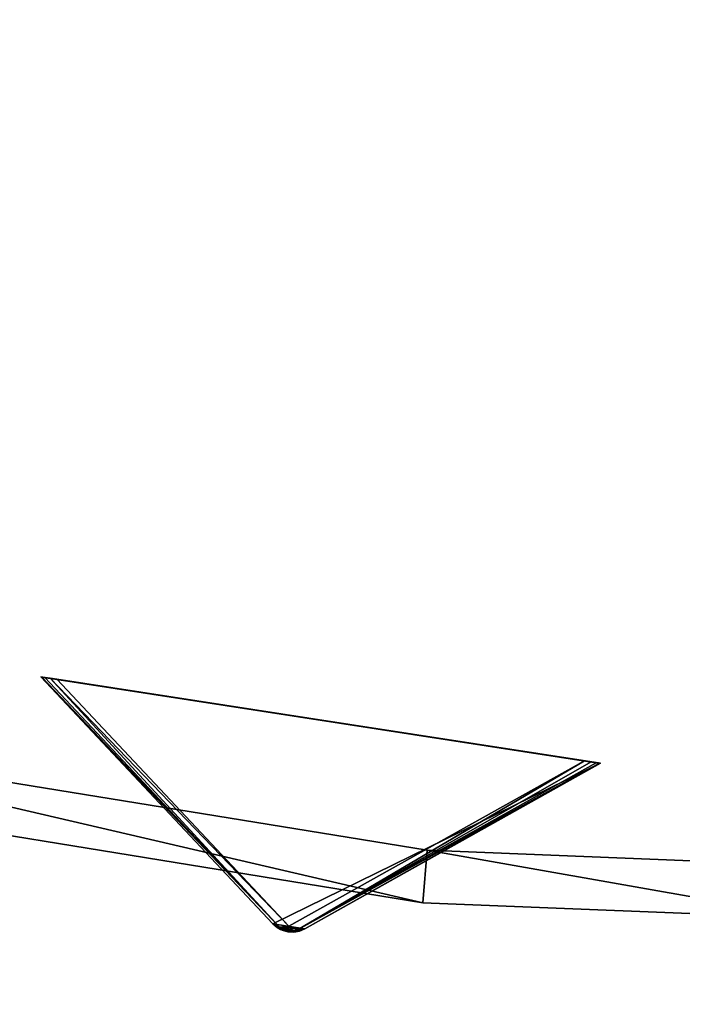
# Model space of a CAD drawing. Extents: x 1035 to 1594, y -280 to 280.
# Tile 49 of 256: x 1284 to 1310, y -188 to -151. Entities that reach past the tile are written whole.
import ezdxf

# ---------------------------------------------------------------- set-up
doc = ezdxf.new("R2010")
doc.units = 0
doc.header["$LTSCALE"] = 25.4
doc.layers.get('0').update_dxf_attribs({"color": 13, "linetype": 'CONTINUOUS'})

# ---------------------------------------------------------------- blocks, each defined once
blk = doc.blocks.new('GRUPUJ_2')
at = {"color": 254}
mesh = blk.add_polyface(dxfattribs=at)
corners = [(156.74, 10.556, 150), (165.547, 1.184, 10.75), (165.547, 1.184, 139.866), (156.74, 10.556, 0.616)]
mesh.append_faces([[corners[k] for k in face] for face in [(0, 1, 2), (1, 0, 3)]], dxfattribs={"vtx0": -1, "color": 254})
mesh = blk.add_polyface(dxfattribs=at)
corners = [(157.093, 10.501, 0.041), (177.38, 7.368), (157.349, 10.462), (177.635, 7.328, 0.041), (156.9, 10.531, 0.162), (177.828, 7.298, 0.162), (156.781, 10.549, 0.357), (177.948, 7.28, 0.357), (156.74, 10.556, 0.616), (177.988, 7.274, 0.616), (156.74, 10.556, 150), (177.988, 7.274, 150)]
mesh.append_faces([[corners[k] for k in face] for face in [(0, 1, 2), (9, 10, 11)]], dxfattribs={"vtx0": -1, "color": 254})
mesh.append_faces([[corners[k] for k in face] for face in [(1, 0, 3), (3, 4, 5), (5, 6, 7), (7, 8, 9)]], dxfattribs={"vtx0": -1, "vtx1": -1, "color": 254})
mesh.append_faces([[corners[k] for k in face] for face in [(3, 0, 4), (5, 4, 6), (7, 6, 8), (9, 8, 10)]], dxfattribs={"vtx0": -1, "vtx2": -1, "color": 254})
mesh = blk.add_polyface(dxfattribs=at)
corners = [(166.344, 0.871, 139.625), (165.91, 0.938, 139.625), (166.123, 0.88, 139.594), (166.561, 0.91, 139.717), (165.715, 1.041, 139.717), (166.764, 0.996, 139.866), (165.547, 1.184, 139.866), (177.988, 7.274, 150), (156.74, 10.556, 150)]
mesh.append_faces([[corners[k] for k in face] for face in [(0, 1, 2), (6, 7, 8)]], dxfattribs={"vtx0": -1, "color": 254})
mesh.append_faces([[corners[k] for k in face] for face in [(1, 3, 4), (4, 5, 6)]], dxfattribs={"vtx0": -1, "vtx1": -1, "color": 254})
mesh.append_faces([[corners[k] for k in face] for face in [(1, 0, 3), (4, 3, 5), (6, 5, 7)]], dxfattribs={"vtx0": -1, "vtx2": -1, "color": 254})
mesh = blk.add_polyface(dxfattribs=at)
corners = [(165.802, 1.056, 10.41), (156.74, 10.556, 0.616), (156.781, 10.549, 0.357)]
mesh.append_faces([[corners[k] for k in face] for face in [(0, 1, 2)]], dxfattribs={"color": 254})
mesh = blk.add_polyface(dxfattribs=at)
corners = [(165.547, 1.184, 10.75), (156.74, 10.556, 0.616), (165.802, 1.056, 10.41)]
mesh.append_faces([[corners[k] for k in face] for face in [(0, 1, 2)]], dxfattribs={"color": 254})
mesh = blk.add_polyface(dxfattribs=at)
corners = [(165.802, 1.056, 10.41), (156.781, 10.549, 0.357), (156.9, 10.531, 0.162)]
mesh.append_faces([[corners[k] for k in face] for face in [(0, 1, 2)]], dxfattribs={"color": 254})
mesh = blk.add_polyface(dxfattribs=at)
corners = [(165.802, 1.056, 10.41), (156.9, 10.531, 0.162), (157.093, 10.501, 0.041)]
mesh.append_faces([[corners[k] for k in face] for face in [(0, 1, 2)]], dxfattribs={"color": 254})
mesh = blk.add_polyface(dxfattribs=at)
corners = [(165.802, 1.056, 10.41), (157.093, 10.501, 0.041), (166.155, 1.09, 10.134)]
mesh.append_faces([[corners[k] for k in face] for face in [(0, 1, 2)]], dxfattribs={"color": 254})
mesh = blk.add_polyface(dxfattribs=at)
corners = [(166.155, 1.09, 10.134), (157.093, 10.501, 0.041), (157.349, 10.462)]
mesh.append_faces([[corners[k] for k in face] for face in [(0, 1, 2)]], dxfattribs={"color": 254})
mesh = blk.add_polyface(dxfattribs=at)
corners = [(166.155, 1.09, 10.134), (157.349, 10.462), (177.38, 7.368)]
mesh.append_faces([[corners[k] for k in face] for face in [(0, 1, 2)]], dxfattribs={"color": 254})
mesh = blk.add_polyface(dxfattribs=at)
corners = [(166.482, 0.951, 10.41), (166.155, 1.09, 10.134), (177.38, 7.368)]
mesh.append_faces([[corners[k] for k in face] for face in [(0, 1, 2)]], dxfattribs={"color": 254})
mesh = blk.add_polyface(dxfattribs=at)
corners = [(166.482, 0.951, 10.41), (177.38, 7.368), (177.635, 7.328, 0.041)]
mesh.append_faces([[corners[k] for k in face] for face in [(0, 1, 2)]], dxfattribs={"color": 254})
mesh = blk.add_polyface(dxfattribs=at)
corners = [(166.482, 0.951, 10.41), (177.635, 7.328, 0.041), (177.828, 7.298, 0.162)]
mesh.append_faces([[corners[k] for k in face] for face in [(0, 1, 2)]], dxfattribs={"color": 254})
mesh = blk.add_polyface(dxfattribs=at)
corners = [(166.482, 0.951, 10.41), (177.828, 7.298, 0.162), (177.948, 7.28, 0.357)]
mesh.append_faces([[corners[k] for k in face] for face in [(0, 1, 2)]], dxfattribs={"color": 254})
mesh = blk.add_polyface(dxfattribs=at)
corners = [(166.764, 0.996, 10.75), (166.482, 0.951, 10.41), (177.948, 7.28, 0.357)]
mesh.append_faces([[corners[k] for k in face] for face in [(0, 1, 2)]], dxfattribs={"color": 254})
mesh = blk.add_polyface(dxfattribs=at)
corners = [(166.764, 0.996, 10.75), (177.948, 7.28, 0.357), (177.988, 7.274, 0.616)]
mesh.append_faces([[corners[k] for k in face] for face in [(0, 1, 2)]], dxfattribs={"color": 254})
mesh = blk.add_polyface(dxfattribs=at)
corners = [(177.988, 7.274, 150), (166.764, 0.996, 10.75), (177.988, 7.274, 0.616), (166.764, 0.996, 139.866)]
mesh.append_faces([[corners[k] for k in face] for face in [(0, 1, 2), (1, 0, 3)]], dxfattribs={"vtx0": -1, "color": 254})
mesh = blk.add_polyface(dxfattribs=at)
corners = [(165.547, 1.184, 10.75), (165.942, 0.958, 10.507), (165.841, 0.968, 10.75)]
mesh.append_faces([[corners[k] for k in face] for face in [(0, 1, 2)]], dxfattribs={"color": 254})
mesh = blk.add_polyface(dxfattribs=at)
corners = [(165.547, 1.184, 10.75), (165.802, 1.056, 10.41), (165.942, 0.958, 10.507)]
mesh.append_faces([[corners[k] for k in face] for face in [(0, 1, 2)]], dxfattribs={"color": 254})
mesh = blk.add_polyface(dxfattribs=at)
corners = [(165.715, 1.041, 139.717), (165.547, 1.184, 10.75), (165.841, 0.968, 10.75)]
mesh.append_faces([[corners[k] for k in face] for face in [(0, 1, 2)]], dxfattribs={"color": 254})
mesh = blk.add_polyface(dxfattribs=at)
corners = [(165.547, 1.184, 139.866), (165.547, 1.184, 10.75), (165.715, 1.041, 139.717)]
mesh.append_faces([[corners[k] for k in face] for face in [(0, 1, 2)]], dxfattribs={"color": 254})
mesh = blk.add_polyface(dxfattribs=at)
corners = [(165.715, 1.041, 139.717), (165.841, 0.968, 10.75), (165.91, 0.938, 139.625)]
mesh.append_faces([[corners[k] for k in face] for face in [(0, 1, 2)]], dxfattribs={"color": 254})
mesh = blk.add_polyface(dxfattribs=at)
corners = [(165.942, 0.958, 10.507), (165.802, 1.056, 10.41), (166.155, 1.09, 10.134)]
mesh.append_faces([[corners[k] for k in face] for face in [(0, 1, 2)]], dxfattribs={"color": 254})
mesh = blk.add_polyface(dxfattribs=at)
corners = [(165.841, 0.968, 10.75), (165.942, 0.958, 10.507), (165.91, 0.938, 10.75)]
mesh.append_faces([[corners[k] for k in face] for face in [(0, 1, 2)]], dxfattribs={"color": 254})
mesh = blk.add_polyface(dxfattribs=at)
corners = [(165.91, 0.938, 139.625), (165.841, 0.968, 10.75), (165.91, 0.938, 10.75)]
mesh.append_faces([[corners[k] for k in face] for face in [(0, 1, 2)]], dxfattribs={"color": 254})
mesh = blk.add_polyface(dxfattribs=at)
corners = [(165.91, 0.938, 10.75), (165.942, 0.958, 10.507), (166.344, 0.871, 10.75)]
mesh.append_faces([[corners[k] for k in face] for face in [(0, 1, 2)]], dxfattribs={"color": 254})
mesh = blk.add_polyface(dxfattribs=at)
corners = [(166.344, 0.871, 139.625), (165.91, 0.938, 10.75), (166.344, 0.871, 10.75)]
mesh.append_faces([[corners[k] for k in face] for face in [(0, 1, 2)]], dxfattribs={"color": 254})
mesh = blk.add_polyface(dxfattribs=at)
corners = [(165.91, 0.938, 139.625), (165.91, 0.938, 10.75), (166.123, 0.88, 139.594)]
mesh.append_faces([[corners[k] for k in face] for face in [(0, 1, 2)]], dxfattribs={"color": 254})
mesh = blk.add_polyface(dxfattribs=at)
corners = [(166.344, 0.871, 139.625), (166.123, 0.88, 139.594), (165.91, 0.938, 10.75)]
mesh.append_faces([[corners[k] for k in face] for face in [(0, 1, 2)]], dxfattribs={"color": 254})
mesh = blk.add_polyface(dxfattribs=at)
corners = [(166.126, 0.902, 10.541), (165.942, 0.958, 10.507), (166.155, 1.09, 10.134)]
mesh.append_faces([[corners[k] for k in face] for face in [(0, 1, 2)]], dxfattribs={"color": 254})
mesh = blk.add_polyface(dxfattribs=at)
corners = [(166.344, 0.871, 10.75), (165.942, 0.958, 10.507), (166.126, 0.902, 10.541)]
mesh.append_faces([[corners[k] for k in face] for face in [(0, 1, 2)]], dxfattribs={"color": 254})
mesh = blk.add_polyface(dxfattribs=at)
corners = [(166.126, 0.902, 10.541), (166.155, 1.09, 10.134), (166.319, 0.899, 10.507)]
mesh.append_faces([[corners[k] for k in face] for face in [(0, 1, 2)]], dxfattribs={"color": 254})
mesh = blk.add_polyface(dxfattribs=at)
corners = [(166.344, 0.871, 10.75), (166.126, 0.902, 10.541), (166.319, 0.899, 10.507)]
mesh.append_faces([[corners[k] for k in face] for face in [(0, 1, 2)]], dxfattribs={"color": 254})
mesh = blk.add_polyface(dxfattribs=at)
corners = [(166.319, 0.899, 10.507), (166.155, 1.09, 10.134), (166.482, 0.951, 10.41)]
mesh.append_faces([[corners[k] for k in face] for face in [(0, 1, 2)]], dxfattribs={"color": 254})
mesh = blk.add_polyface(dxfattribs=at)
corners = [(166.418, 0.879, 10.75), (166.319, 0.899, 10.507), (166.482, 0.951, 10.41)]
mesh.append_faces([[corners[k] for k in face] for face in [(0, 1, 2)]], dxfattribs={"color": 254})
mesh = blk.add_polyface(dxfattribs=at)
corners = [(166.344, 0.871, 10.75), (166.319, 0.899, 10.507), (166.418, 0.879, 10.75)]
mesh.append_faces([[corners[k] for k in face] for face in [(0, 1, 2)]], dxfattribs={"color": 254})
mesh = blk.add_polyface(dxfattribs=at)
corners = [(166.764, 0.996, 139.866), (166.344, 0.871, 10.75), (166.418, 0.879, 10.75)]
mesh.append_faces([[corners[k] for k in face] for face in [(0, 1, 2)]], dxfattribs={"color": 254})
mesh = blk.add_polyface(dxfattribs=at)
corners = [(166.764, 0.996, 139.866), (166.561, 0.91, 139.717), (166.344, 0.871, 10.75)]
mesh.append_faces([[corners[k] for k in face] for face in [(0, 1, 2)]], dxfattribs={"color": 254})
mesh = blk.add_polyface(dxfattribs=at)
corners = [(166.561, 0.91, 139.717), (166.344, 0.871, 139.625), (166.344, 0.871, 10.75)]
mesh.append_faces([[corners[k] for k in face] for face in [(0, 1, 2)]], dxfattribs={"color": 254})
mesh = blk.add_polyface(dxfattribs=at)
corners = [(166.764, 0.996, 139.866), (166.418, 0.879, 10.75), (166.764, 0.996, 10.75)]
mesh.append_faces([[corners[k] for k in face] for face in [(0, 1, 2)]], dxfattribs={"color": 254})
mesh = blk.add_polyface(dxfattribs=at)
corners = [(166.418, 0.879, 10.75), (166.482, 0.951, 10.41), (166.764, 0.996, 10.75)]
mesh.append_faces([[corners[k] for k in face] for face in [(0, 1, 2)]], dxfattribs={"color": 254})
blk = doc.blocks.new('CRISTAL-M-7628-7627_STL_1')
at = {"color": 0}
blk.add_blockref('GRUPUJ_2', (99.022, -186.38, 117.002), dxfattribs=at)
at = {"color": 250}
mesh = blk.add_polyface(dxfattribs=at)
corners = [(5.38, -11.274, 430.002), (7.378, -11.194, 430.002), (7.194, 33.75, 430.002), (10.811, -56.007, 430.002), (12.771, -55.607, 430.002), (23.348, -99.289, 430.002), (25.218, -98.58, 430.002), (42.665, -140, 430.002), (44.397, -139, 430.002), (68.263, -177.085, 430.002), (69.812, -175.82, 430.002), (99.478, -209.583, 430.002), (100.804, -208.086, 430.002), (135.502, -236.653, 430.002), (136.571, -234.963, 430.002), (175.402, -257.594, 430.002), (176.186, -255.754, 430.002), (218.144, -271.864, 430.002), (218.623, -269.922, 430.002), (262.622, -279.092, 430.002), (262.783, -277.099, 430.002), (285.152, -280, 430.002), (285.152, -278, 430.002), (307.683, -279.092, 430.002), (307.522, -277.099, 430.002), (351.682, -269.922, 430.002), (352.161, -271.864, 430.002), (394.119, -255.754, 430.002), (394.903, -257.594, 430.002), (433.734, -234.963, 430.002), (434.803, -236.653, 430.002), (469.501, -208.086, 430.002), (470.827, -209.583, 430.002), (500.493, -175.82, 430.002), (502.042, -177.085, 430.002), (525.908, -139, 430.002), (527.64, -140, 430.002), (545.087, -98.58, 430.002), (546.957, -99.289, 430.002), (557.534, -55.607, 430.002), (559.494, -56.007, 430.002), (562.927, -11.194, 430.002), (564.925, -11.274, 430.002), (563.111, 33.75, 430.002), (9.179, 33.509, 430.002), (16.207, 77.901, 430.002), (18.128, 77.344, 430.002), (32.186, 120.034, 430.002), (33.993, 119.177, 430.002), (54.717, 159.058, 430.002), (56.363, 157.922, 430.002), (83.216, 193.963, 430.002), (84.658, 192.577, 430.002), (116.945, 223.844, 430.002), (118.146, 222.245, 430.002), (155.03, 247.928, 430.002), (155.959, 246.157, 430.002), (196.485, 265.59, 430.002), (197.119, 263.693, 430.002), (240.237, 276.374, 430.002), (240.558, 274.4, 430.002), (285.152, 280, 430.002), (285.152, 278, 430.002), (329.747, 274.4, 430.002), (330.068, 276.374, 430.002), (373.186, 263.693, 430.002), (373.819, 265.59, 430.002), (414.345, 246.157, 430.002), (415.275, 247.928, 430.002), (452.159, 222.245, 430.002), (453.36, 223.844, 430.002), (485.647, 192.577, 430.002), (487.089, 193.963, 430.002), (513.942, 157.922, 430.002), (515.588, 159.058, 430.002), (536.312, 119.177, 430.002), (538.119, 120.034, 430.002), (552.177, 77.344, 430.002), (554.098, 77.901, 430.002), (561.126, 33.509, 430.002)]
mesh.append_faces([[corners[k] for k in face] for face in [(0, 1, 2), (1, 3, 4), (4, 5, 6), (6, 7, 8), (8, 9, 10), (10, 11, 12), (12, 13, 14), (14, 15, 16), (16, 17, 18), (18, 19, 20), (20, 21, 22), (22, 23, 24), (24, 23, 25), (25, 26, 27), (27, 28, 29), (29, 30, 31), (31, 32, 33), (33, 34, 35), (35, 36, 37), (37, 38, 39), (39, 40, 41), (2, 44, 45), (44, 2, 1), (45, 46, 47), (47, 48, 49), (49, 50, 51), (51, 52, 53), (53, 54, 55), (55, 56, 57), (57, 58, 59), (59, 60, 61), (61, 63, 64), (64, 65, 66), (66, 67, 68), (68, 69, 70), (70, 71, 72), (72, 73, 74), (74, 75, 76), (76, 77, 78), (78, 79, 43)]], dxfattribs={"vtx0": -1, "vtx1": -1, "color": 250})
mesh.append_faces([[corners[k] for k in face] for face in [(1, 0, 3), (4, 3, 5), (6, 5, 7), (8, 7, 9), (10, 9, 11), (12, 11, 13), (14, 13, 15), (16, 15, 17), (18, 17, 19), (20, 19, 21), (22, 21, 23), (25, 23, 26), (27, 26, 28), (29, 28, 30), (31, 30, 32), (33, 32, 34), (35, 34, 36), (37, 36, 38), (39, 38, 40), (41, 40, 42), (41, 42, 43), (45, 44, 46), (47, 46, 48), (49, 48, 50), (51, 50, 52), (53, 52, 54), (55, 54, 56), (57, 56, 58), (59, 58, 60), (61, 60, 62), (61, 62, 63), (64, 63, 65), (66, 65, 67), (68, 67, 69), (70, 69, 71), (72, 71, 73), (74, 73, 75), (76, 75, 77), (78, 77, 79), (43, 79, 41)]], dxfattribs={"vtx0": -1, "vtx2": -1, "color": 250})
mesh = blk.add_polyface(dxfattribs=at)
corners = [(7.194, 33.75, 410.002), (9.179, 33.509, 410.002), (7.378, -11.194, 410.002), (16.207, 77.901, 410.002), (18.128, 77.344, 410.002), (32.186, 120.034, 410.002), (33.993, 119.177, 410.002), (54.717, 159.058, 410.002), (56.363, 157.922, 410.002), (83.216, 193.963, 410.002), (84.658, 192.577, 410.002), (116.945, 223.844, 410.002), (118.146, 222.245, 410.002), (155.03, 247.928, 410.002), (155.959, 246.157, 410.002), (196.485, 265.59, 410.002), (197.119, 263.693, 410.002), (240.237, 276.374, 410.002), (240.558, 274.4, 410.002), (285.152, 280, 410.002), (285.152, 278, 410.002), (330.068, 276.374, 410.002), (329.747, 274.4, 410.002), (373.186, 263.693, 410.002), (373.819, 265.59, 410.002), (414.345, 246.157, 410.002), (415.275, 247.928, 410.002), (452.159, 222.245, 410.002), (453.36, 223.844, 410.002), (485.647, 192.577, 410.002), (487.089, 193.963, 410.002), (513.942, 157.922, 410.002), (515.588, 159.058, 410.002), (536.312, 119.177, 410.002), (538.119, 120.034, 410.002), (552.177, 77.344, 410.002), (554.098, 77.901, 410.002), (561.126, 33.509, 410.002), (563.111, 33.75, 410.002), (562.927, -11.194, 410.002), (5.38, -11.274, 410.002), (10.811, -56.007, 410.002), (12.771, -55.607, 410.002), (23.348, -99.289, 410.002), (25.218, -98.58, 410.002), (42.665, -140, 410.002), (44.397, -139, 410.002), (68.263, -177.085, 410.002), (69.812, -175.82, 410.002), (99.478, -209.583, 410.002), (100.804, -208.086, 410.002), (135.502, -236.653, 410.002), (136.571, -234.963, 410.002), (175.402, -257.594, 410.002), (176.186, -255.754, 410.002), (218.144, -271.864, 410.002), (218.623, -269.922, 410.002), (262.622, -279.092, 410.002), (262.783, -277.099, 410.002), (285.152, -280, 410.002), (285.152, -278, 410.002), (307.522, -277.099, 410.002), (307.683, -279.092, 410.002), (351.682, -269.922, 410.002), (352.161, -271.864, 410.002), (394.119, -255.754, 410.002), (394.903, -257.594, 410.002), (433.734, -234.963, 410.002), (434.803, -236.653, 410.002), (469.501, -208.086, 410.002), (470.827, -209.583, 410.002), (500.493, -175.82, 410.002), (502.042, -177.085, 410.002), (525.908, -139, 410.002), (527.64, -140, 410.002), (545.087, -98.58, 410.002), (546.957, -99.289, 410.002), (557.534, -55.607, 410.002), (559.494, -56.007, 410.002), (564.925, -11.274, 410.002)]
mesh.append_faces([[corners[k] for k in face] for face in [(1, 3, 4), (4, 5, 6), (6, 7, 8), (8, 9, 10), (10, 11, 12), (12, 13, 14), (14, 15, 16), (16, 17, 18), (18, 19, 20), (20, 21, 22), (22, 21, 23), (23, 24, 25), (25, 26, 27), (27, 28, 29), (29, 30, 31), (31, 32, 33), (33, 34, 35), (35, 36, 37), (37, 38, 39), (40, 2, 41), (41, 42, 43), (43, 44, 45), (45, 46, 47), (47, 48, 49), (49, 50, 51), (51, 52, 53), (53, 54, 55), (55, 56, 57), (57, 58, 59), (59, 61, 62), (62, 63, 64), (64, 65, 66), (66, 67, 68), (68, 69, 70), (70, 71, 72), (72, 73, 74), (74, 75, 76), (76, 77, 78), (78, 39, 79), (79, 39, 38)]], dxfattribs={"vtx0": -1, "vtx1": -1, "color": 250})
mesh.append_faces([[corners[k] for k in face] for face in [(0, 1, 2), (1, 0, 3), (4, 3, 5), (6, 5, 7), (8, 7, 9), (10, 9, 11), (12, 11, 13), (14, 13, 15), (16, 15, 17), (18, 17, 19), (20, 19, 21), (23, 21, 24), (25, 24, 26), (27, 26, 28), (29, 28, 30), (31, 30, 32), (33, 32, 34), (35, 34, 36), (37, 36, 38), (2, 40, 0), (41, 2, 42), (43, 42, 44), (45, 44, 46), (47, 46, 48), (49, 48, 50), (51, 50, 52), (53, 52, 54), (55, 54, 56), (57, 56, 58), (59, 58, 60), (59, 60, 61), (62, 61, 63), (64, 63, 65), (66, 65, 67), (68, 67, 69), (70, 69, 71), (72, 71, 73), (74, 73, 75), (76, 75, 77), (78, 77, 39)]], dxfattribs={"vtx0": -1, "vtx2": -1, "color": 250})
mesh = blk.add_polyface(dxfattribs=at)
corners = [(22.865, -10.57, 417.002), (24.864, -10.489, 417.002), (24.566, 31.641, 417.002), (27.957, -52.507, 417.002), (29.917, -52.107, 417.002), (39.711, -93.084, 417.002), (41.581, -92.375, 417.002), (57.821, -131.25, 417.002), (59.553, -130.25, 417.002), (81.819, -166.017, 417.002), (83.368, -164.752, 417.002), (111.083, -196.484, 417.002), (112.409, -194.987, 417.002), (144.855, -221.862, 417.002), (145.924, -220.172, 417.002), (182.261, -241.495, 417.002), (183.045, -239.655, 417.002), (222.332, -254.872, 417.002), (222.811, -252.93, 417.002), (264.03, -261.649, 417.002), (264.191, -259.655, 417.002), (285.152, -262.5, 417.002), (285.152, -260.5, 417.002), (306.275, -261.649, 417.002), (306.114, -259.655, 417.002), (347.494, -252.93, 417.002), (347.973, -254.872, 417.002), (387.26, -239.655, 417.002), (388.044, -241.495, 417.002), (424.381, -220.172, 417.002), (425.45, -221.862, 417.002), (457.896, -194.987, 417.002), (459.222, -196.484, 417.002), (486.937, -164.752, 417.002), (488.486, -166.017, 417.002), (510.752, -130.25, 417.002), (512.484, -131.25, 417.002), (528.724, -92.375, 417.002), (530.594, -93.084, 417.002), (540.388, -52.107, 417.002), (542.348, -52.507, 417.002), (545.441, -10.489, 417.002), (547.44, -10.57, 417.002), (545.739, 31.641, 417.002), (26.552, 31.4, 417.002), (33.016, 73.032, 417.002), (34.937, 72.476, 417.002), (47.997, 112.532, 417.002), (49.804, 111.674, 417.002), (69.119, 149.117, 417.002), (70.765, 147.981, 417.002), (95.837, 181.84, 417.002), (97.279, 180.455, 417.002), (127.458, 209.854, 417.002), (128.659, 208.255, 417.002), (163.163, 232.432, 417.002), (164.092, 230.661, 417.002), (202.027, 248.991, 417.002), (202.66, 247.094, 417.002), (243.044, 259.101, 417.002), (243.365, 257.127, 417.002), (285.152, 262.5, 417.002), (285.152, 260.5, 417.002), (326.94, 257.127, 417.002), (327.26, 259.101, 417.002), (367.644, 247.094, 417.002), (368.278, 248.991, 417.002), (406.213, 230.661, 417.002), (407.142, 232.432, 417.002), (441.646, 208.255, 417.002), (442.847, 209.854, 417.002), (473.026, 180.455, 417.002), (474.468, 181.84, 417.002), (499.54, 147.981, 417.002), (501.186, 149.117, 417.002), (520.501, 111.674, 417.002), (522.308, 112.532, 417.002), (535.367, 72.476, 417.002), (537.288, 73.032, 417.002), (543.753, 31.4, 417.002)]
mesh.append_faces([[corners[k] for k in face] for face in [(0, 1, 2), (1, 3, 4), (4, 5, 6), (6, 7, 8), (8, 9, 10), (10, 11, 12), (12, 13, 14), (14, 15, 16), (16, 17, 18), (18, 19, 20), (20, 21, 22), (22, 23, 24), (24, 23, 25), (25, 26, 27), (27, 28, 29), (29, 30, 31), (31, 32, 33), (33, 34, 35), (35, 36, 37), (37, 38, 39), (39, 40, 41), (2, 44, 45), (44, 2, 1), (45, 46, 47), (47, 48, 49), (49, 50, 51), (51, 52, 53), (53, 54, 55), (55, 56, 57), (57, 58, 59), (59, 60, 61), (61, 63, 64), (64, 65, 66), (66, 67, 68), (68, 69, 70), (70, 71, 72), (72, 73, 74), (74, 75, 76), (76, 77, 78), (78, 79, 43)]], dxfattribs={"vtx0": -1, "vtx1": -1, "color": 250})
mesh.append_faces([[corners[k] for k in face] for face in [(1, 0, 3), (4, 3, 5), (6, 5, 7), (8, 7, 9), (10, 9, 11), (12, 11, 13), (14, 13, 15), (16, 15, 17), (18, 17, 19), (20, 19, 21), (22, 21, 23), (25, 23, 26), (27, 26, 28), (29, 28, 30), (31, 30, 32), (33, 32, 34), (35, 34, 36), (37, 36, 38), (39, 38, 40), (41, 40, 42), (41, 42, 43), (45, 44, 46), (47, 46, 48), (49, 48, 50), (51, 50, 52), (53, 52, 54), (55, 54, 56), (57, 56, 58), (59, 58, 60), (61, 60, 62), (61, 62, 63), (64, 63, 65), (66, 65, 67), (68, 67, 69), (70, 69, 71), (72, 71, 73), (74, 73, 75), (76, 75, 77), (78, 77, 79), (43, 79, 41)]], dxfattribs={"vtx0": -1, "vtx2": -1, "color": 250})
mesh = blk.add_polyface(dxfattribs=at)
corners = [(24.566, 31.641, 410.002), (26.552, 31.4, 410.002), (24.864, -10.489, 410.002), (33.016, 73.032, 410.002), (34.937, 72.476, 410.002), (47.997, 112.532, 410.002), (49.804, 111.674, 410.002), (69.119, 149.117, 410.002), (70.765, 147.981, 410.002), (95.837, 181.84, 410.002), (97.279, 180.455, 410.002), (127.458, 209.854, 410.002), (128.659, 208.255, 410.002), (163.163, 232.432, 410.002), (164.092, 230.661, 410.002), (202.027, 248.991, 410.002), (202.66, 247.094, 410.002), (243.044, 259.101, 410.002), (243.365, 257.127, 410.002), (285.152, 262.5, 410.002), (285.152, 260.5, 410.002), (327.26, 259.101, 410.002), (326.94, 257.127, 410.002), (367.644, 247.094, 410.002), (368.278, 248.991, 410.002), (406.213, 230.661, 410.002), (407.142, 232.432, 410.002), (441.646, 208.255, 410.002), (442.847, 209.854, 410.002), (473.026, 180.455, 410.002), (474.468, 181.84, 410.002), (499.54, 147.981, 410.002), (501.186, 149.117, 410.002), (520.501, 111.674, 410.002), (522.308, 112.532, 410.002), (535.367, 72.476, 410.002), (537.288, 73.032, 410.002), (543.753, 31.4, 410.002), (545.739, 31.641, 410.002), (545.441, -10.489, 410.002), (22.865, -10.57, 410.002), (27.957, -52.507, 410.002), (29.917, -52.107, 410.002), (39.711, -93.084, 410.002), (41.581, -92.375, 410.002), (57.821, -131.25, 410.002), (59.553, -130.25, 410.002), (81.819, -166.017, 410.002), (83.368, -164.752, 410.002), (111.083, -196.484, 410.002), (112.409, -194.987, 410.002), (144.855, -221.862, 410.002), (145.924, -220.172, 410.002), (182.261, -241.495, 410.002), (183.045, -239.655, 410.002), (222.332, -254.872, 410.002), (222.811, -252.93, 410.002), (264.03, -261.649, 410.002), (264.191, -259.655, 410.002), (285.152, -262.5, 410.002), (285.152, -260.5, 410.002), (306.114, -259.655, 410.002), (306.275, -261.649, 410.002), (347.494, -252.93, 410.002), (347.973, -254.872, 410.002), (387.26, -239.655, 410.002), (388.044, -241.495, 410.002), (424.381, -220.172, 410.002), (425.45, -221.862, 410.002), (457.896, -194.987, 410.002), (459.222, -196.484, 410.002), (486.937, -164.752, 410.002), (488.486, -166.017, 410.002), (510.752, -130.25, 410.002), (512.484, -131.25, 410.002), (528.724, -92.375, 410.002), (530.594, -93.084, 410.002), (540.388, -52.107, 410.002), (542.348, -52.507, 410.002), (547.44, -10.57, 410.002)]
mesh.append_faces([[corners[k] for k in face] for face in [(1, 3, 4), (4, 5, 6), (6, 7, 8), (8, 9, 10), (10, 11, 12), (12, 13, 14), (14, 15, 16), (16, 17, 18), (18, 19, 20), (20, 21, 22), (22, 21, 23), (23, 24, 25), (25, 26, 27), (27, 28, 29), (29, 30, 31), (31, 32, 33), (33, 34, 35), (35, 36, 37), (37, 38, 39), (40, 2, 41), (41, 42, 43), (43, 44, 45), (45, 46, 47), (47, 48, 49), (49, 50, 51), (51, 52, 53), (53, 54, 55), (55, 56, 57), (57, 58, 59), (59, 61, 62), (62, 63, 64), (64, 65, 66), (66, 67, 68), (68, 69, 70), (70, 71, 72), (72, 73, 74), (74, 75, 76), (76, 77, 78), (78, 39, 79), (79, 39, 38)]], dxfattribs={"vtx0": -1, "vtx1": -1, "color": 250})
mesh.append_faces([[corners[k] for k in face] for face in [(0, 1, 2), (1, 0, 3), (4, 3, 5), (6, 5, 7), (8, 7, 9), (10, 9, 11), (12, 11, 13), (14, 13, 15), (16, 15, 17), (18, 17, 19), (20, 19, 21), (23, 21, 24), (25, 24, 26), (27, 26, 28), (29, 28, 30), (31, 30, 32), (33, 32, 34), (35, 34, 36), (37, 36, 38), (2, 40, 0), (41, 2, 42), (43, 42, 44), (45, 44, 46), (47, 46, 48), (49, 48, 50), (51, 50, 52), (53, 52, 54), (55, 54, 56), (57, 56, 58), (59, 58, 60), (59, 60, 61), (62, 61, 63), (64, 63, 65), (66, 65, 67), (68, 67, 69), (70, 69, 71), (72, 71, 73), (74, 73, 75), (76, 75, 77), (78, 77, 39)]], dxfattribs={"vtx0": -1, "vtx2": -1, "color": 250})
mesh = blk.add_polyface(dxfattribs=at)
corners = [(100.302, -7.449, 284.002), (102.301, -7.369, 284.002), (101.501, 22.299, 284.002), (103.891, -37.005, 284.002), (105.851, -36.605, 284.002), (112.174, -65.602, 284.002), (114.044, -64.893, 284.002), (124.938, -92.5, 284.002), (126.67, -91.5, 284.002), (141.851, -117.002, 284.002), (143.4, -115.738, 284.002), (162.475, -138.474, 284.002), (163.801, -136.977, 284.002), (186.276, -156.36, 284.002), (187.345, -154.67, 284.002), (212.639, -170.196, 284.002), (213.423, -168.356, 284.002), (240.879, -179.624, 284.002), (241.358, -177.682, 284.002), (270.266, -184.4, 284.002), (270.427, -182.407, 284.002), (285.152, -185, 284.002), (285.152, -183, 284.002), (300.039, -184.4, 284.002), (299.878, -182.407, 284.002), (328.947, -177.682, 284.002), (329.426, -179.624, 284.002), (356.882, -168.356, 284.002), (357.666, -170.196, 284.002), (382.96, -154.67, 284.002), (384.029, -156.36, 284.002), (406.504, -136.977, 284.002), (407.83, -138.474, 284.002), (426.905, -115.738, 284.002), (428.454, -117.002, 284.002), (443.635, -91.5, 284.002), (445.367, -92.5, 284.002), (456.26, -64.893, 284.002), (458.13, -65.602, 284.002), (464.454, -36.605, 284.002), (466.414, -37.005, 284.002), (468.004, -7.369, 284.002), (470.002, -7.449, 284.002), (468.804, 22.299, 284.002), (103.487, 22.058, 284.002), (107.457, 51.47, 284.002), (109.378, 50.914, 284.002), (118.014, 79.308, 284.002), (119.821, 78.451, 284.002), (132.9, 105.092, 284.002), (134.546, 103.956, 284.002), (151.73, 128.154, 284.002), (153.172, 126.769, 284.002), (174.015, 147.897, 284.002), (175.217, 146.298, 284.002), (199.179, 163.809, 284.002), (200.108, 162.038, 284.002), (226.569, 175.479, 284.002), (227.202, 173.582, 284.002), (255.476, 182.604, 284.002), (255.797, 180.63, 284.002), (285.152, 185, 284.002), (285.152, 183, 284.002), (314.508, 180.63, 284.002), (314.829, 182.604, 284.002), (343.103, 173.582, 284.002), (343.736, 175.479, 284.002), (370.197, 162.038, 284.002), (371.126, 163.809, 284.002), (395.088, 146.298, 284.002), (396.29, 147.897, 284.002), (417.133, 126.769, 284.002), (418.575, 128.154, 284.002), (435.759, 103.956, 284.002), (437.404, 105.092, 284.002), (450.484, 78.451, 284.002), (452.291, 79.308, 284.002), (460.927, 50.914, 284.002), (462.848, 51.47, 284.002), (466.818, 22.058, 284.002)]
mesh.append_faces([[corners[k] for k in face] for face in [(0, 1, 2), (1, 3, 4), (4, 5, 6), (6, 7, 8), (8, 9, 10), (10, 11, 12), (12, 13, 14), (14, 15, 16), (16, 17, 18), (18, 19, 20), (20, 21, 22), (22, 23, 24), (24, 23, 25), (25, 26, 27), (27, 28, 29), (29, 30, 31), (31, 32, 33), (33, 34, 35), (35, 36, 37), (37, 38, 39), (39, 40, 41), (2, 44, 45), (44, 2, 1), (45, 46, 47), (47, 48, 49), (49, 50, 51), (51, 52, 53), (53, 54, 55), (55, 56, 57), (57, 58, 59), (59, 60, 61), (61, 63, 64), (64, 65, 66), (66, 67, 68), (68, 69, 70), (70, 71, 72), (72, 73, 74), (74, 75, 76), (76, 77, 78), (78, 79, 43)]], dxfattribs={"vtx0": -1, "vtx1": -1, "color": 250})
mesh.append_faces([[corners[k] for k in face] for face in [(1, 0, 3), (4, 3, 5), (6, 5, 7), (8, 7, 9), (10, 9, 11), (12, 11, 13), (14, 13, 15), (16, 15, 17), (18, 17, 19), (20, 19, 21), (22, 21, 23), (25, 23, 26), (27, 26, 28), (29, 28, 30), (31, 30, 32), (33, 32, 34), (35, 34, 36), (37, 36, 38), (39, 38, 40), (41, 40, 42), (41, 42, 43), (45, 44, 46), (47, 46, 48), (49, 48, 50), (51, 50, 52), (53, 52, 54), (55, 54, 56), (57, 56, 58), (59, 58, 60), (61, 60, 62), (61, 62, 63), (64, 63, 65), (66, 65, 67), (68, 67, 69), (70, 69, 71), (72, 71, 73), (74, 73, 75), (76, 75, 77), (78, 77, 79), (43, 79, 41)]], dxfattribs={"vtx0": -1, "vtx2": -1, "color": 250})
mesh = blk.add_polyface(dxfattribs=at)
corners = [(101.501, 22.299, 277.002), (103.487, 22.058, 277.002), (102.301, -7.369, 277.002), (107.457, 51.47, 277.002), (109.378, 50.914, 277.002), (118.014, 79.308, 277.002), (119.821, 78.451, 277.002), (132.9, 105.092, 277.002), (134.546, 103.956, 277.002), (151.73, 128.154, 277.002), (153.172, 126.769, 277.002), (174.015, 147.897, 277.002), (175.217, 146.298, 277.002), (199.179, 163.809, 277.002), (200.108, 162.038, 277.002), (226.569, 175.479, 277.002), (227.202, 173.582, 277.002), (255.476, 182.604, 277.002), (255.797, 180.63, 277.002), (285.152, 185, 277.002), (285.152, 183, 277.002), (314.829, 182.604, 277.002), (314.508, 180.63, 277.002), (343.103, 173.582, 277.002), (343.736, 175.479, 277.002), (370.197, 162.038, 277.002), (371.126, 163.809, 277.002), (395.088, 146.298, 277.002), (396.29, 147.897, 277.002), (417.133, 126.769, 277.002), (418.575, 128.154, 277.002), (435.759, 103.956, 277.002), (437.404, 105.092, 277.002), (450.484, 78.451, 277.002), (452.291, 79.308, 277.002), (460.927, 50.914, 277.002), (462.848, 51.47, 277.002), (466.818, 22.058, 277.002), (468.804, 22.299, 277.002), (468.004, -7.369, 277.002), (100.302, -7.449, 277.002), (103.891, -37.005, 277.002), (105.851, -36.605, 277.002), (112.174, -65.602, 277.002), (114.044, -64.893, 277.002), (124.938, -92.5, 277.002), (126.67, -91.5, 277.002), (141.851, -117.002, 277.002), (143.4, -115.738, 277.002), (162.475, -138.474, 277.002), (163.801, -136.977, 277.002), (186.276, -156.36, 277.002), (187.345, -154.67, 277.002), (212.639, -170.196, 277.002), (213.423, -168.356, 277.002), (240.879, -179.624, 277.002), (241.358, -177.682, 277.002), (270.266, -184.4, 277.002), (270.427, -182.407, 277.002), (285.152, -185, 277.002), (285.152, -183, 277.002), (299.878, -182.407, 277.002), (300.039, -184.4, 277.002), (328.947, -177.682, 277.002), (329.426, -179.624, 277.002), (356.882, -168.356, 277.002), (357.666, -170.196, 277.002), (382.96, -154.67, 277.002), (384.029, -156.36, 277.002), (406.504, -136.977, 277.002), (407.83, -138.474, 277.002), (426.905, -115.738, 277.002), (428.454, -117.002, 277.002), (443.635, -91.5, 277.002), (445.367, -92.5, 277.002), (456.26, -64.893, 277.002), (458.13, -65.602, 277.002), (464.454, -36.605, 277.002), (466.414, -37.005, 277.002), (470.002, -7.449, 277.002)]
mesh.append_faces([[corners[k] for k in face] for face in [(1, 3, 4), (4, 5, 6), (6, 7, 8), (8, 9, 10), (10, 11, 12), (12, 13, 14), (14, 15, 16), (16, 17, 18), (18, 19, 20), (20, 21, 22), (22, 21, 23), (23, 24, 25), (25, 26, 27), (27, 28, 29), (29, 30, 31), (31, 32, 33), (33, 34, 35), (35, 36, 37), (37, 38, 39), (40, 2, 41), (41, 42, 43), (43, 44, 45), (45, 46, 47), (47, 48, 49), (49, 50, 51), (51, 52, 53), (53, 54, 55), (55, 56, 57), (57, 58, 59), (59, 61, 62), (62, 63, 64), (64, 65, 66), (66, 67, 68), (68, 69, 70), (70, 71, 72), (72, 73, 74), (74, 75, 76), (76, 77, 78), (78, 39, 79), (79, 39, 38)]], dxfattribs={"vtx0": -1, "vtx1": -1, "color": 250})
mesh.append_faces([[corners[k] for k in face] for face in [(0, 1, 2), (1, 0, 3), (4, 3, 5), (6, 5, 7), (8, 7, 9), (10, 9, 11), (12, 11, 13), (14, 13, 15), (16, 15, 17), (18, 17, 19), (20, 19, 21), (23, 21, 24), (25, 24, 26), (27, 26, 28), (29, 28, 30), (31, 30, 32), (33, 32, 34), (35, 34, 36), (37, 36, 38), (2, 40, 0), (41, 2, 42), (43, 42, 44), (45, 44, 46), (47, 46, 48), (49, 48, 50), (51, 50, 52), (53, 52, 54), (55, 54, 56), (57, 56, 58), (59, 58, 60), (59, 60, 61), (62, 61, 63), (64, 63, 65), (66, 65, 67), (68, 67, 69), (70, 69, 71), (72, 71, 73), (74, 73, 75), (76, 75, 77), (78, 77, 39)]], dxfattribs={"vtx0": -1, "vtx2": -1, "color": 250})
mesh = blk.add_polyface(dxfattribs=at)
corners = [(241.358, -177.682, 284.002), (270.427, -182.407, 277.002), (241.358, -177.682, 277.002), (270.427, -182.407, 284.002)]
mesh.append_faces([[corners[k] for k in face] for face in [(0, 1, 2), (1, 0, 3)]], dxfattribs={"vtx0": -1, "color": 250})
mesh = blk.add_polyface(dxfattribs=at)
corners = [(270.266, -184.4, 284.002), (240.879, -179.624, 277.002), (270.266, -184.4, 277.002), (240.879, -179.624, 284.002)]
mesh.append_faces([[corners[k] for k in face] for face in [(0, 1, 2), (1, 0, 3)]], dxfattribs={"vtx0": -1, "color": 250})
mesh = blk.add_polyface(dxfattribs=at)
corners = [(270.427, -182.407, 284.002), (285.152, -183, 277.002), (270.427, -182.407, 277.002), (285.152, -183, 284.002)]
mesh.append_faces([[corners[k] for k in face] for face in [(0, 1, 2), (1, 0, 3)]], dxfattribs={"vtx0": -1, "color": 250})
mesh = blk.add_polyface(dxfattribs=at)
corners = [(285.152, -185, 284.002), (270.266, -184.4, 277.002), (285.152, -185, 277.002), (270.266, -184.4, 284.002)]
mesh.append_faces([[corners[k] for k in face] for face in [(0, 1, 2), (1, 0, 3)]], dxfattribs={"vtx0": -1, "color": 250})
blk = doc.blocks.new('GRUPUJ_5')
at = {"color": 0}
blk.add_blockref('CRISTAL-M-7628-7627_STL_1', (-5.38, 280, -0.002), dxfattribs=at)
blk = doc.blocks.new('GRUPUJ_8')
at = {"color": 0}
blk.add_blockref('GRUPUJ_5', (0, 0), dxfattribs=at)

msp = doc.modelspace()

# ---------------------------------------------------------------- block references
at = {"color": 0}
msp.add_blockref('GRUPUJ_8', (1034.78, -280, 0.002), dxfattribs=at)

doc.saveas('drawing.dxf')
